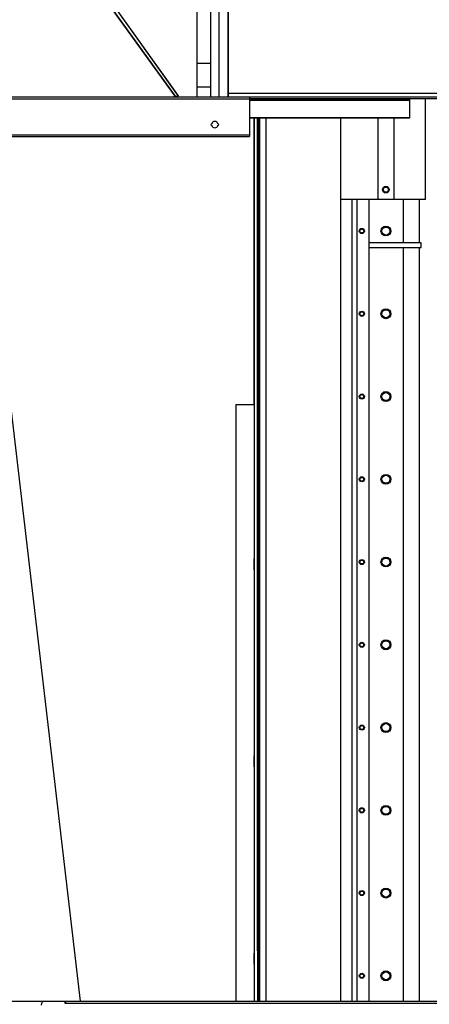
# Model space of a CAD drawing. Header units: inches. Extents: x -112 to 112, y -97 to 31.
# Tile 3 of 17: x -36 to -16, y -63 to -13. Entities that reach past the tile are written whole.
import ezdxf

# ---------------------------------------------------------------- set-up
doc = ezdxf.new("R2010")
doc.units = ezdxf.units.IN
doc.header["$MEASUREMENT"] = 0

msp = doc.modelspace()

# ---------------------------------------------------------------- linework, layer by layer
at = {"color": 7, "linetype": 'Continuous', "lineweight": 25}
for p, q in [((-27.166, 2.677), (-27.166, -17.323)), ((-26.457, -17.323), (-26.457, 2.677)), ((-26.063, 2.677), (-26.063, -17.323)), ((-25.591, 0.394), (-25.591, -17.323)), ((-25.59, -17.323), (-25.59, 0.394)), ((-28.071, -17.277), (-38.05, -3.254)), ((-38.113, -3.58), (-28.243, -17.277)), ((-28.246, -17.279), (-38.105, -3.596)), ((-28.08, -17.264), (-37.718, -3.72)), ((-27.166, -15.63), (-26.457, -15.63)), ((-27.166, -16.811), (-26.457, -16.811)), ((-25.59, -17.126), (-12.795, -17.126)), ((-11.023, -17.323), (-66.929, -17.323)), ((-41.614, -17.409), (-24.528, -17.409)), ((-28.311, -17.323), (-28.247, -17.277)), ((-28.243, -17.277), (-28.307, -17.323)), ((-28.307, -17.323), (-28.246, -17.279)), ((-28.243, -17.277), (-28.071, -17.277)), ((-28.135, -17.323), (-28.071, -17.277)), ((-24.528, -17.323), (-24.528, -19.291)), ((-24.528, -17.402), (-11.22, -17.402)), ((-24.528, -17.48), (-16.536, -17.48)), ((-16.536, -17.483), (-24.528, -17.483)), ((-16.536, -17.402), (-16.536, -18.386)), ((-15.735, -22.441), (-15.735, -17.402)), ((-16.536, -18.36), (-24.528, -18.36)), ((-16.536, -18.386), (-24.528, -18.386)), ((-24.295, -18.386), (-24.293, -62.48)), ((-24.295, -32.648), (-24.295, -18.386)), ((-24.137, -18.386), (-24.135, -62.48)), ((-24.135, -59.973), (-24.135, -18.386)), ((-24.057, -18.386), (-24.057, -62.48)), ((-24.016, -62.48), (-24.016, -18.386)), ((-23.701, -62.48), (-23.701, -18.386)), ((-19.981, -18.386), (-19.981, -62.48)), ((-18.11, -22.441), (-18.11, -18.386)), ((-17.323, -18.386), (-17.323, -22.441)), ((-41.614, -19.205), (-24.528, -19.205)), ((-41.614, -19.291), (-24.528, -19.291)), ((-32.971, -62.48), (-38.05, -19.291)), ((-15.735, -22.441), (-19.981, -22.441)), ((-19.409, -22.441), (-19.409, -62.48)), ((-19.17, -22.441), (-19.17, -62.48)), ((-18.563, -22.441), (-18.563, -62.48)), ((-16.831, -24.606), (-16.831, -22.441)), ((-16.044, -24.606), (-16.044, -22.441)), ((-15.955, -24.606), (-18.563, -24.606)), ((-18.563, -24.843), (-15.955, -24.843)), ((-16.831, -62.48), (-16.831, -24.843)), ((-16.044, -62.48), (-16.044, -24.843)), ((-15.955, -24.843), (-15.955, -24.606)), ((-24.295, -30.701), (-24.295, -30.937)), ((-24.295, -30.953), (-24.295, -30.717)), ((-24.295, -30.717), (-24.295, -30.717)), ((-24.295, -30.953), (-24.295, -30.953)), ((-25.212, -32.687), (-24.302, -32.681)), ((-25.212, -32.687), (-25.212, -62.48)), ((-24.302, -32.681), (-24.302, -62.48)), ((-24.295, -32.648), (-24.295, -32.641)), ((-24.295, -32.641), (-24.295, -62.48)), ((-24.295, -32.648), (-24.295, -32.648)), ((-24.294, -40.543), (-24.294, -40.779)), ((-24.294, -40.795), (-24.294, -40.559)), ((-24.294, -40.559), (-24.294, -40.559)), ((-24.294, -40.795), (-24.294, -40.795)), ((-24.294, -50.386), (-24.294, -50.622)), ((-24.294, -50.638), (-24.294, -50.402)), ((-24.294, -50.402), (-24.294, -50.402)), ((-24.294, -50.638), (-24.294, -50.638)), ((-24.294, -60.48), (-24.294, -60.244)), ((-24.293, -60.244), (-24.294, -60.244)), ((-24.294, -60.48), (-24.293, -60.48)), ((-24.293, -60.228), (-24.293, -60.464)), ((-41.712, -62.48), (34.744, -62.48)), ((-33.74, -62.606), (-33.74, -62.48)), ((33.74, -62.606), (-33.74, -62.606)), ((-33.72, -62.481), (-33.72, -62.606))]:
    msp.add_line(p, q, dxfattribs=at)
at = {"color": 7, "linetype": 'Continuous', "lineweight": 25, "flags": 128}
for points in [[(-24.295, -30.717), (-24.295, -30.668), (-24.295, -30.623), (-24.295, -30.586), (-24.295, -30.562), (-24.295, -30.552), (-24.295, -30.557), (-24.295, -30.577), (-24.295, -30.61), (-24.295, -30.653), (-24.295, -30.701)], [(-24.295, -30.937), (-24.295, -30.986), (-24.295, -31.031), (-24.295, -31.067), (-24.295, -31.092), (-24.295, -31.102), (-24.295, -31.097), (-24.295, -31.077), (-24.295, -31.044), (-24.295, -31.001), (-24.295, -30.953)], [(-24.294, -40.559), (-24.294, -40.51), (-24.294, -40.465), (-24.294, -40.429), (-24.294, -40.404), (-24.294, -40.394), (-24.294, -40.399), (-24.294, -40.419), (-24.294, -40.452), (-24.294, -40.495), (-24.294, -40.543)], [(-24.294, -40.779), (-24.294, -40.828), (-24.294, -40.873), (-24.294, -40.91), (-24.294, -40.934), (-24.294, -40.945), (-24.294, -40.939), (-24.294, -40.919), (-24.294, -40.886), (-24.294, -40.843), (-24.294, -40.795)], [(-24.294, -50.402), (-24.294, -50.353), (-24.294, -50.308), (-24.294, -50.271), (-24.294, -50.247), (-24.294, -50.237), (-24.294, -50.242), (-24.294, -50.262), (-24.294, -50.295), (-24.294, -50.338), (-24.294, -50.386)], [(-24.294, -50.622), (-24.294, -50.671), (-24.294, -50.716), (-24.294, -50.752), (-24.294, -50.777), (-24.294, -50.787), (-24.294, -50.782), (-24.294, -50.762), (-24.294, -50.729), (-24.294, -50.686), (-24.294, -50.638)], [(-24.294, -60.244), (-24.294, -60.195), (-24.294, -60.15), (-24.294, -60.114), (-24.294, -60.089), (-24.294, -60.079), (-24.293, -60.084), (-24.293, -60.104), (-24.293, -60.138), (-24.293, -60.18), (-24.293, -60.228)], [(-24.293, -60.464), (-24.293, -60.513), (-24.293, -60.558), (-24.293, -60.595), (-24.293, -60.619), (-24.294, -60.63), (-24.294, -60.624), (-24.294, -60.604), (-24.294, -60.571), (-24.294, -60.528), (-24.294, -60.48)]]:
    msp.add_lwpolyline(points, dxfattribs=at)
at = {"color": 7, "linetype": 'Continuous', "lineweight": 25}
for centre, radius in [((-17.717, -21.949), 0.167), ((-17.717, -21.949), 0.131), ((-18.917, -24.016), 0.128), ((-18.917, -24.016), 0.0968), ((-17.716, -24.016), 0.246), ((-17.716, -24.016), 0.199), ((-18.917, -28.15), 0.128), ((-17.716, -28.15), 0.246), ((-17.716, -28.15), 0.199), ((-18.917, -28.15), 0.0968), ((-18.917, -32.283), 0.128), ((-18.917, -32.283), 0.0968), ((-17.716, -32.283), 0.246), ((-17.716, -32.283), 0.199), ((-18.917, -36.417), 0.128), ((-18.917, -36.417), 0.0968), ((-17.716, -36.417), 0.246), ((-17.716, -36.417), 0.199), ((-17.716, -40.551), 0.246), ((-18.917, -40.551), 0.128), ((-18.917, -40.551), 0.0968), ((-17.716, -40.551), 0.199), ((-18.917, -44.685), 0.128), ((-18.917, -44.685), 0.0968), ((-17.716, -44.685), 0.246), ((-17.716, -44.685), 0.199), ((-17.716, -48.819), 0.246), ((-17.716, -48.819), 0.199), ((-18.917, -48.819), 0.128), ((-18.917, -48.819), 0.0968), ((-18.917, -52.953), 0.128), ((-18.917, -52.953), 0.0968), ((-17.716, -52.953), 0.246), ((-17.716, -52.953), 0.199), ((-18.917, -57.087), 0.128), ((-18.917, -57.087), 0.0968), ((-17.716, -57.087), 0.246), ((-17.716, -57.087), 0.199), ((-17.716, -61.22), 0.246), ((-18.917, -61.22), 0.128), ((-18.917, -61.22), 0.0968), ((-17.716, -61.22), 0.199)]:
    msp.add_circle(centre, radius, dxfattribs=at)
for centre, radius, start, end in [((-26.416, -18.701), 0.0394, 90, 270), ((-26.26, -18.701), 0.161, 14.117, 165.883), ((-26.103, -18.701), 0.0394, 270, 90), ((-26.26, -18.701), 0.161, 194.117, 345.883), ((-24.301, -32.644), 0.0365, 267.7914, 278.6403), ((-34.744, -62.677), 0.197, 90, 180)]:
    msp.add_arc(centre, radius, start, end, dxfattribs=at)

doc.saveas('drawing.dxf')
